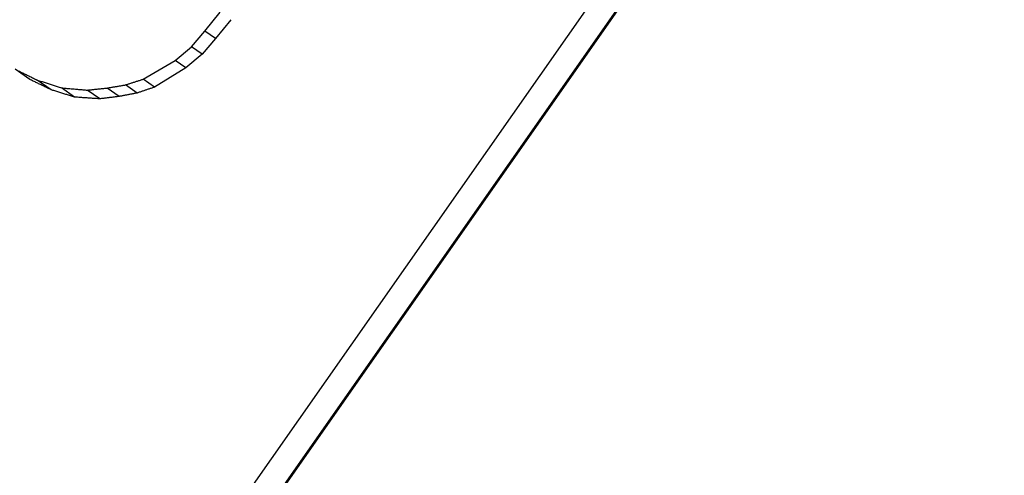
# Model space of a CAD drawing. Header units: millimetres. Extents: x -48 to 3548, y -17 to 396.
# Tile 6 of 26: x 214.05 to 221.75, y 186.66 to 190.23. Entities that reach past the tile are written whole.
import ezdxf

# ---------------------------------------------------------------- set-up
doc = ezdxf.new("R2010")
doc.units = ezdxf.units.MM
doc.layers.add('DETAIL', color=2, linetype='Continuous')

msp = doc.modelspace()

# ---------------------------------------------------------------- linework, layer by layer
at = {"layer": 'DETAIL'}
for p, q in [((221.7475, 194.6271), (209.7016, 177.4237)), ((221.7545, 194.6222), (209.7086, 177.4188)), ((221.4856, 194.5972), (209.6487, 177.6923)), ((215.5015, 190.14), (215.6227, 190.2867)), ((215.7053, 190.2288), (215.5845, 190.0819)), ((215.3972, 190.0166), (215.5015, 190.14)), ((215.5845, 190.0819), (215.5015, 190.14)), ((215.5845, 190.0819), (215.4807, 189.9581)), ((215.2689, 189.9106), (215.3972, 190.0166)), ((215.4807, 189.9581), (215.3972, 190.0166)), ((215.1447, 189.837), (215.2689, 189.9106)), ((215.3537, 189.8513), (215.2689, 189.9106)), ((215.4807, 189.9581), (215.3537, 189.8513)), ((214.1321, 189.7615), (214.0178, 189.8415)), ((215.0205, 189.7632), (215.1447, 189.837)), ((215.3537, 189.8513), (215.2313, 189.7763)), ((214.2988, 189.6805), (214.1903, 189.7566)), ((215.1088, 189.7014), (215.0205, 189.7632)), ((215.2313, 189.7763), (215.1088, 189.7014)), ((214.4822, 189.623), (214.3794, 189.695)), ((214.6802, 189.6093), (214.5826, 189.6776)), ((214.8318, 189.628), (214.7377, 189.6939)), ((214.9721, 189.6547), (214.8811, 189.7184))]:
    msp.add_line(p, q, dxfattribs=at)
at = {"layer": 'DETAIL', "flags": 128}
for points in [[(214.0465, 189.8274), (214.0537, 189.8239), (214.0609, 189.8203), (214.0681, 189.8168), (214.0752, 189.8133), (214.0824, 189.8097), (214.0896, 189.8062), (214.0968, 189.8026), (214.104, 189.7991), (214.1112, 189.7956), (214.1183, 189.792), (214.1255, 189.7885), (214.1327, 189.7849), (214.1399, 189.7814), (214.1471, 189.7778), (214.1543, 189.7743), (214.1615, 189.7707), (214.1687, 189.7672), (214.1759, 189.7637), (214.1831, 189.7601), (214.1903, 189.7566)], [(214.2988, 189.6805), (214.2919, 189.6839), (214.2849, 189.6873), (214.278, 189.6907), (214.271, 189.6941), (214.2641, 189.6974), (214.2571, 189.7008), (214.2501, 189.7042), (214.2432, 189.7076), (214.2362, 189.711), (214.2293, 189.7143), (214.2223, 189.7177), (214.2154, 189.7211), (214.2084, 189.7245), (214.2015, 189.7278), (214.1945, 189.7312), (214.1876, 189.7346), (214.1806, 189.738), (214.1737, 189.7413), (214.1668, 189.7447), (214.1598, 189.7481), (214.1529, 189.7514), (214.1459, 189.7548), (214.139, 189.7582), (214.1321, 189.7615)], [(214.1903, 189.7566), (214.1981, 189.754), (214.206, 189.7514), (214.2139, 189.7489), (214.2218, 189.7463), (214.2296, 189.7438), (214.2375, 189.7412), (214.2454, 189.7387), (214.2532, 189.7361), (214.2611, 189.7335), (214.269, 189.731), (214.2769, 189.7284), (214.2847, 189.7258), (214.2926, 189.7233), (214.3005, 189.7207), (214.3084, 189.7181), (214.3163, 189.7156), (214.3242, 189.713), (214.332, 189.7104), (214.3399, 189.7079), (214.3478, 189.7053), (214.3557, 189.7027), (214.3636, 189.7002), (214.3715, 189.6976), (214.3794, 189.695)], [(214.8811, 189.7184), (214.8869, 189.7203), (214.8927, 189.7221), (214.8985, 189.724), (214.9043, 189.7259), (214.9101, 189.7277), (214.9159, 189.7296), (214.9217, 189.7315), (214.9275, 189.7334), (214.9334, 189.7352), (214.9392, 189.7371), (214.945, 189.739), (214.9508, 189.7408), (214.9566, 189.7427), (214.9624, 189.7446), (214.9682, 189.7464), (214.974, 189.7483), (214.9798, 189.7502), (214.9856, 189.752), (214.9914, 189.7539), (214.9972, 189.7558), (215.0031, 189.7576), (215.0089, 189.7595), (215.0147, 189.7614), (215.0205, 189.7632)], [(214.4822, 189.623), (214.4746, 189.6254), (214.4669, 189.6278), (214.4593, 189.6302), (214.4516, 189.6326), (214.444, 189.635), (214.4363, 189.6374), (214.4287, 189.6398), (214.4211, 189.6422), (214.4134, 189.6446), (214.4058, 189.647), (214.3981, 189.6494), (214.3905, 189.6518), (214.3828, 189.6542), (214.3752, 189.6566), (214.3676, 189.659), (214.3599, 189.6614), (214.3523, 189.6638), (214.3446, 189.6662), (214.337, 189.6686), (214.3294, 189.671), (214.3217, 189.6734), (214.3141, 189.6758), (214.3065, 189.6781), (214.2988, 189.6805)], [(214.3794, 189.695), (214.3878, 189.6943), (214.3963, 189.6936), (214.4047, 189.6929), (214.4132, 189.6922), (214.4217, 189.6914), (214.4301, 189.6907), (214.4386, 189.69), (214.447, 189.6893), (214.4555, 189.6885), (214.464, 189.6878), (214.4724, 189.6871), (214.4809, 189.6864), (214.4894, 189.6857), (214.4978, 189.6849), (214.5063, 189.6842), (214.5148, 189.6835), (214.5232, 189.6827), (214.5317, 189.682), (214.5402, 189.6813), (214.5487, 189.6806), (214.5571, 189.6798), (214.5656, 189.6791), (214.5741, 189.6784), (214.5826, 189.6776)], [(214.5826, 189.6776), (214.589, 189.6783), (214.5955, 189.679), (214.6019, 189.6797), (214.6084, 189.6804), (214.6149, 189.681), (214.6213, 189.6817), (214.6278, 189.6824), (214.6342, 189.6831), (214.6407, 189.6838), (214.6472, 189.6844), (214.6536, 189.6851), (214.6601, 189.6858), (214.6666, 189.6865), (214.673, 189.6872), (214.6795, 189.6878), (214.6859, 189.6885), (214.6924, 189.6892), (214.6989, 189.6899), (214.7053, 189.6905), (214.7118, 189.6912), (214.7183, 189.6919), (214.7247, 189.6926), (214.7312, 189.6932), (214.7377, 189.6939)], [(214.7377, 189.6939), (214.7437, 189.6949), (214.7496, 189.696), (214.7556, 189.697), (214.7616, 189.698), (214.7675, 189.699), (214.7735, 189.7001), (214.7795, 189.7011), (214.7855, 189.7021), (214.7914, 189.7031), (214.7974, 189.7041), (214.8034, 189.7052), (214.8094, 189.7062), (214.8153, 189.7072), (214.8213, 189.7082), (214.8273, 189.7092), (214.8333, 189.7103), (214.8392, 189.7113), (214.8452, 189.7123), (214.8512, 189.7133), (214.8572, 189.7143), (214.8632, 189.7153), (214.8691, 189.7164), (214.8751, 189.7174), (214.8811, 189.7184)], [(215.1088, 189.7014), (215.1031, 189.6994), (215.0974, 189.6975), (215.0917, 189.6955), (215.086, 189.6936), (215.0803, 189.6916), (215.0746, 189.6897), (215.0689, 189.6878), (215.0632, 189.6858), (215.0575, 189.6839), (215.0518, 189.6819), (215.0461, 189.68), (215.0405, 189.678), (215.0348, 189.6761), (215.0291, 189.6741), (215.0234, 189.6722), (215.0177, 189.6703), (215.012, 189.6683), (215.0063, 189.6664), (215.0006, 189.6644), (214.9949, 189.6625), (214.9892, 189.6605), (214.9835, 189.6586), (214.9778, 189.6566), (214.9721, 189.6547)], [(214.6802, 189.6093), (214.6719, 189.6099), (214.6637, 189.6105), (214.6554, 189.611), (214.6471, 189.6116), (214.6389, 189.6122), (214.6306, 189.6128), (214.6224, 189.6133), (214.6141, 189.6139), (214.6059, 189.6145), (214.5976, 189.615), (214.5894, 189.6156), (214.5811, 189.6162), (214.5729, 189.6168), (214.5647, 189.6173), (214.5564, 189.6179), (214.5482, 189.6185), (214.5399, 189.619), (214.5317, 189.6196), (214.5234, 189.6202), (214.5152, 189.6207), (214.507, 189.6213), (214.4987, 189.6219), (214.4905, 189.6224), (214.4822, 189.623)], [(214.8318, 189.628), (214.8254, 189.6273), (214.8191, 189.6265), (214.8128, 189.6257), (214.8065, 189.6249), (214.8002, 189.6241), (214.7938, 189.6234), (214.7875, 189.6226), (214.7812, 189.6218), (214.7749, 189.621), (214.7686, 189.6202), (214.7623, 189.6195), (214.7559, 189.6187), (214.7496, 189.6179), (214.7433, 189.6171), (214.737, 189.6163), (214.7307, 189.6156), (214.7244, 189.6148), (214.718, 189.614), (214.7117, 189.6132), (214.7054, 189.6124), (214.6991, 189.6117), (214.6928, 189.6109), (214.6865, 189.6101), (214.6802, 189.6093)], [(214.9721, 189.6547), (214.9662, 189.6536), (214.9604, 189.6525), (214.9545, 189.6514), (214.9487, 189.6503), (214.9428, 189.6491), (214.937, 189.648), (214.9311, 189.6469), (214.9253, 189.6458), (214.9195, 189.6447), (214.9136, 189.6436), (214.9078, 189.6425), (214.9019, 189.6414), (214.8961, 189.6403), (214.8902, 189.6392), (214.8844, 189.638), (214.8785, 189.6369), (214.8727, 189.6358), (214.8668, 189.6347), (214.861, 189.6336), (214.8551, 189.6325), (214.8493, 189.6314), (214.8435, 189.6303), (214.8376, 189.6292), (214.8318, 189.628)]]:
    msp.add_lwpolyline(points, dxfattribs=at)

doc.saveas('drawing.dxf')
